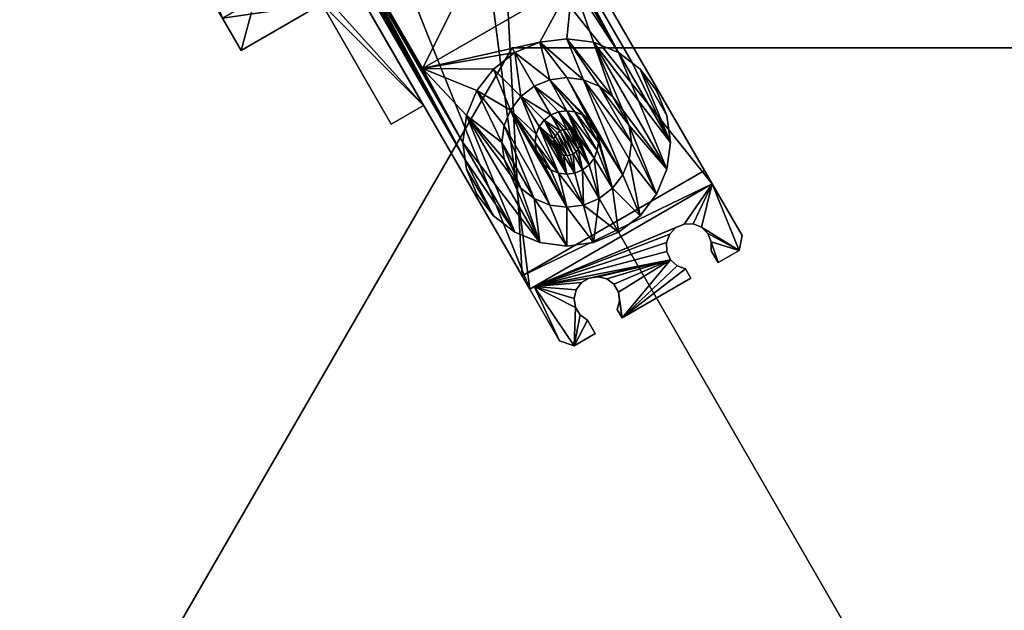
# Model space of a CAD drawing. Extents: x -0.216 to 0.216, y -0.188 to 0.188.
# Tile 33 of 81: x -0.09 to 0, y 0.027 to 0.08. Entities that reach past the tile are written whole.
import ezdxf

# ---------------------------------------------------------------- set-up
doc = ezdxf.new("R2010")
doc.units = 0

# ---------------------------------------------------------------- blocks, each defined once
blk = doc.blocks.new('hexa_link1#1')
mesh = blk.add_polyface()
corners = [(-0.063695, 0.091063, 0.09683), (-0.063285, 0.0913, 0.09683), (-0.063695, 0.091063, 0.072173), (-0.063695, 0.091063, 0.099276), (-0.066415, 0.095774, 0.09683), (-0.063285, 0.0913, 0.099276), (-0.066415, 0.095774, 0.099276), (-0.06241, 0.095, 0.099276), (-0.063047, 0.095513, 0.099276), (-0.061626, 0.094771, 0.099276), (-0.060813, 0.094862, 0.099276), (-0.060099, 0.095258, 0.099276), (-0.06241, 0.095, 0.09683), (-0.063047, 0.095513, 0.09683), (-0.061626, 0.094771, 0.09683), (-0.060813, 0.094862, 0.09683), (-0.071468, 0.080651, 0.088049), (-0.08381, 0.102028, 0.071549), (-0.077368, 0.09087, 0.071549), (-0.08085, 0.103737, 0.071549), (-0.068508, 0.08236, 0.088049), (-0.074408, 0.092579, 0.071549), (-0.08085, 0.103737, 0.088049), (-0.064106, 0.084901, 0.10613), (-0.062397, 0.08194, 0.10613), (-0.069759, 0.07769, 0.088049), (-0.069759, 0.07769, 0.070169), (-0.077368, 0.09087, 0.070169), (-0.074408, 0.092579, 0.070169), (-0.068508, 0.08236, 0.070169), (-0.061146, 0.08661, 0.070169), (-0.061146, 0.08661, 0.10613), (-0.062397, 0.08194, 0.070169)]
mesh.append_faces([[corners[k] for k in face] for face in [(0, 1, 2), (3, 4, 0), (5, 6, 3), (5, 7, 8), (5, 9, 7), (5, 10, 9), (5, 11, 10), (4, 1, 0), (12, 1, 13), (14, 1, 12), (15, 1, 14), (16, 17, 18), (19, 20, 21), (22, 16, 20), (16, 23, 20), (16, 24, 23), (24, 16, 25), (16, 26, 25), (16, 27, 26), (16, 18, 27), (18, 28, 27), (28, 18, 21), (21, 20, 28), (28, 20, 29), (20, 30, 29), (23, 30, 20), (30, 23, 31), (25, 32, 24), (32, 25, 26), (26, 29, 32), (29, 26, 27), (29, 27, 28), (32, 29, 30)]])
mesh = blk.add_polyface()
corners = [(-0.043877, 0.093647, 0.103486), (-0.033985, 0.076513, 0.10613), (-0.033985, 0.076513, 0.103486), (-0.043935, 0.093733, 0.10613), (-0.03526, 0.077492, 0.10613), (-0.04, 0.078762, 0.10613), (-0.039484, 0.083951, 0.10613), (-0.042454, 0.078439, 0.10613), (-0.037547, 0.078439, 0.10613), (-0.047016, 0.100693, 0.09683), (-0.026696, 0.065498, 0.103486), (-0.047016, 0.100693, 0.072173), (-0.046311, 0.099474, 0.070169), (-0.043877, 0.093647, 0.10613), (-0.044003, 0.093812, 0.10613), (-0.044081, 0.09388, 0.10613), (-0.044168, 0.093938, 0.10613), (-0.044261, 0.093984, 0.10613), (-0.044359, 0.094017, 0.10613), (-0.044461, 0.094037, 0.10613), (-0.044565, 0.094044, 0.10613), (-0.044668, 0.094037, 0.10613), (-0.04477, 0.094017, 0.10613), (-0.044868, 0.093984, 0.10613), (-0.044962, 0.093938, 0.10613), (-0.044692, 0.092972, 0.10613), (-0.047016, 0.100693, 0.103486), (-0.048056, 0.092151, 0.103486), (-0.047016, 0.100694, 0.099276), (-0.042688, 0.093319, 0.10613), (-0.033388, 0.084046, 0.10613), (-0.039728, 0.095028, 0.10613), (-0.036348, 0.082337, 0.10613), (-0.036348, 0.082337, 0.070169), (-0.044398, 0.09628, 0.070169), (-0.039728, 0.095028, 0.070169), (-0.033388, 0.084046, 0.070169)]
mesh.append_faces([[corners[k] for k in face] for face in [(0, 1, 2), (1, 3, 4), (5, 6, 7), (8, 6, 5), (4, 6, 8), (9, 10, 11), (11, 10, 12), (1, 0, 13), (3, 1, 13), (4, 3, 14), (4, 14, 15), (4, 15, 16), (4, 16, 17), (4, 17, 18), (4, 18, 19), (4, 19, 20), (4, 20, 21), (4, 21, 22), (4, 22, 23), (4, 23, 6), (24, 25, 6), (26, 27, 10), (28, 10, 9), (10, 28, 26), (29, 30, 31), (30, 29, 32), (29, 33, 32), (29, 34, 33), (34, 35, 33), (33, 35, 36), (35, 30, 36), (30, 35, 31), (32, 36, 30), (36, 32, 33)]])
mesh = blk.add_polyface()
corners = [(-0.043375, 0.055868, 0.103486), (-0.063695, 0.091063, 0.072173), (-0.062991, 0.089844, 0.070169), (-0.063695, 0.091063, 0.09683), (-0.046311, 0.099474, 0.070169), (-0.04408, 0.057088, 0.070169), (-0.056068, 0.087526, 0.103486), (-0.058872, 0.085907, 0.10613), (-0.056068, 0.087526, 0.10613), (-0.058872, 0.085907, 0.103486), (-0.04927, 0.067688, 0.103486), (-0.059162, 0.084822, 0.10613), (-0.059162, 0.084822, 0.103486), (-0.058402, 0.085057, 0.10613), (-0.048056, 0.092151, 0.10613), (-0.063695, 0.091063, 0.103486), (-0.055754, 0.089358, 0.10613), (-0.055991, 0.088455, 0.103486), (-0.055991, 0.088455, 0.10613), (-0.063695, 0.091063, 0.099276), (-0.04948, 0.069282, 0.10613), (-0.058958, 0.085849, 0.10613), (-0.053194, 0.076036, 0.10613), (-0.059036, 0.08578, 0.10613), (-0.04927, 0.067688, 0.10613), (-0.059105, 0.085702, 0.10613), (-0.059162, 0.085616, 0.10613), (-0.059208, 0.085523, 0.10613), (-0.059242, 0.085425, 0.10613), (-0.059262, 0.085323, 0.10613), (-0.059269, 0.085219, 0.10613), (-0.059262, 0.085116, 0.10613), (-0.059242, 0.085014, 0.10613), (-0.059208, 0.084915, 0.10613), (-0.044692, 0.092972, 0.10613), (-0.053097, 0.072667, 0.10613), (-0.062397, 0.08194, 0.10613), (-0.056057, 0.070958, 0.10613), (-0.056057, 0.070958, 0.070169), (-0.062397, 0.08194, 0.070169), (-0.053097, 0.072667, 0.070169), (-0.061146, 0.08661, 0.070169)]
mesh.append_faces([[corners[k] for k in face] for face in [(0, 1, 2), (0, 3, 1), (4, 5, 2), (6, 7, 8), (7, 6, 9), (10, 11, 12), (13, 14, 8), (6, 15, 0), (16, 17, 18), (6, 18, 17), (18, 6, 8), (8, 16, 18), (0, 19, 3), (19, 0, 15), (13, 8, 7), (20, 13, 21), (20, 22, 13), (20, 23, 24), (20, 21, 23), (24, 23, 25), (24, 25, 26), (24, 26, 27), (24, 27, 28), (24, 28, 29), (24, 29, 30), (24, 30, 31), (24, 31, 32), (24, 32, 33), (24, 33, 11), (22, 34, 13), (35, 36, 37), (36, 38, 37), (39, 40, 38), (41, 35, 40)]])
mesh = blk.add_polyface()
corners = [(-0.046311, 0.099474, 0.070169), (-0.026696, 0.065498, 0.103486), (-0.0274, 0.066718, 0.070169), (-0.04408, 0.057088, 0.070169), (-0.030843, 0.071736, 0.103486), (-0.033297, 0.075985, 0.103486), (-0.03179, 0.074022, 0.103486), (-0.03179, 0.074022, 0.10613), (-0.033297, 0.075985, 0.10613), (-0.033985, 0.076513, 0.103486), (-0.033985, 0.076513, 0.10613), (-0.04, 0.078762, 0.103486), (-0.037038, 0.074413, 0.103486), (-0.038467, 0.075005, 0.103486), (-0.03581, 0.073472, 0.103486), (-0.037547, 0.078439, 0.103486), (-0.034869, 0.072245, 0.103486), (-0.03526, 0.077492, 0.103486), (-0.030843, 0.066828, 0.103486), (-0.03052, 0.069282, 0.103486), (-0.03052, 0.069282, 0.10613), (-0.03526, 0.077492, 0.10613), (-0.037547, 0.078439, 0.10613), (-0.030843, 0.071736, 0.10613), (-0.03581, 0.073472, 0.10613), (-0.04, 0.078762, 0.10613), (-0.034869, 0.072245, 0.10613), (-0.037038, 0.074413, 0.10613), (-0.038467, 0.075005, 0.10613), (-0.042454, 0.078439, 0.10613), (-0.04, 0.075207, 0.10613), (-0.04, 0.075207, 0.103486), (-0.038467, 0.075005, 0.108269), (-0.037038, 0.074413, 0.108269), (-0.04, 0.075207, 0.108269), (-0.037953, 0.071329, 0.108269), (-0.041534, 0.075005, 0.108269)]
mesh.append_faces([[corners[k] for k in face] for face in [(0, 1, 2), (3, 0, 2), (4, 5, 6), (5, 7, 6), (7, 5, 8), (9, 8, 5), (8, 9, 10), (11, 12, 13), (11, 14, 12), (15, 14, 11), (14, 15, 16), (17, 18, 15), (9, 19, 17), (5, 19, 9), (20, 21, 22), (20, 10, 21), (20, 8, 10), (8, 23, 7), (24, 22, 25), (26, 22, 24), (12, 24, 27), (24, 25, 27), (27, 25, 28), (28, 29, 30), (13, 30, 31), (30, 13, 28), (12, 28, 13), (28, 12, 27), (27, 32, 28), (32, 27, 33), (24, 33, 27), (28, 34, 30), (34, 28, 32), (34, 35, 36)]])
mesh = blk.add_polyface()
corners = [(-0.058872, 0.085907, 0.103486), (-0.058958, 0.085849, 0.10613), (-0.058872, 0.085907, 0.10613), (-0.058958, 0.085849, 0.103486), (-0.059036, 0.08578, 0.103486), (-0.059036, 0.08578, 0.10613), (-0.059105, 0.085702, 0.10613), (-0.059105, 0.085702, 0.103486), (-0.059162, 0.085616, 0.10613), (-0.059162, 0.085616, 0.103486), (-0.059208, 0.085523, 0.10613), (-0.059208, 0.085523, 0.103486), (-0.059242, 0.085425, 0.10613), (-0.059241, 0.085425, 0.103486), (-0.059262, 0.085323, 0.103486), (-0.059262, 0.085323, 0.10613), (-0.059269, 0.085219, 0.103486), (-0.059269, 0.085219, 0.10613), (-0.059262, 0.085116, 0.103486), (-0.059262, 0.085116, 0.10613), (-0.059242, 0.085014, 0.103486), (-0.059242, 0.085014, 0.10613), (-0.059208, 0.084915, 0.103486), (-0.059208, 0.084915, 0.10613), (-0.059162, 0.084822, 0.103486), (-0.059162, 0.084822, 0.10613), (-0.055991, 0.088455, 0.103486), (-0.063695, 0.091063, 0.103486), (-0.056068, 0.087526, 0.103486), (-0.055754, 0.089358, 0.103486), (-0.055362, 0.090205, 0.103486), (-0.060099, 0.095258, 0.09683), (-0.063285, 0.0913, 0.09683), (-0.060813, 0.094862, 0.09683), (-0.058402, 0.085057, 0.10613), (-0.064106, 0.084901, 0.10613), (-0.053097, 0.072667, 0.10613), (-0.061146, 0.08661, 0.10613), (-0.062397, 0.08194, 0.10613), (-0.056057, 0.070958, 0.070169), (-0.062397, 0.08194, 0.070169), (-0.053097, 0.072667, 0.070169), (-0.061146, 0.08661, 0.070169)]
mesh.append_faces([[corners[k] for k in face] for face in [(0, 1, 2), (1, 0, 3), (4, 1, 3), (1, 4, 5), (4, 6, 5), (6, 4, 7), (7, 8, 6), (8, 7, 9), (9, 10, 8), (10, 9, 11), (11, 12, 10), (12, 11, 13), (14, 12, 13), (12, 14, 15), (16, 15, 14), (15, 16, 17), (18, 17, 16), (17, 18, 19), (20, 19, 18), (19, 20, 21), (22, 21, 20), (21, 22, 23), (24, 23, 22), (23, 24, 25), (26, 27, 28), (29, 27, 26), (30, 27, 29), (31, 32, 33), (34, 2, 1), (35, 36, 37), (38, 36, 35), (39, 38, 40), (41, 40, 42), (36, 42, 37)]])
mesh = blk.add_polyface()
corners = [(-0.043935, 0.093733, 0.103486), (-0.043877, 0.093647, 0.10613), (-0.043877, 0.093647, 0.103486), (-0.043935, 0.093733, 0.10613), (-0.044003, 0.093812, 0.103486), (-0.044003, 0.093812, 0.10613), (-0.044081, 0.09388, 0.103486), (-0.044081, 0.09388, 0.10613), (-0.044168, 0.093938, 0.103486), (-0.044168, 0.093938, 0.10613), (-0.044261, 0.093984, 0.103486), (-0.044261, 0.093984, 0.10613), (-0.044359, 0.094017, 0.103486), (-0.044359, 0.094017, 0.10613), (-0.044461, 0.094037, 0.10613), (-0.044461, 0.094037, 0.103486), (-0.044565, 0.094044, 0.10613), (-0.044668, 0.094037, 0.103486), (-0.04477, 0.094017, 0.10613), (-0.044668, 0.094037, 0.10613), (-0.04477, 0.094017, 0.103486), (-0.044868, 0.093984, 0.10613), (-0.044868, 0.093984, 0.103486), (-0.044962, 0.093938, 0.10613), (-0.044962, 0.093938, 0.103486), (-0.048056, 0.092151, 0.10613), (-0.048056, 0.092151, 0.103486), (-0.039484, 0.083951, 0.10613), (-0.044692, 0.092972, 0.10613), (-0.058402, 0.085057, 0.10613), (-0.0489, 0.09255, 0.103486), (-0.0498, 0.092795, 0.10613), (-0.0489, 0.09255, 0.10613), (-0.0498, 0.092795, 0.103486), (-0.050729, 0.09288, 0.10613), (-0.042454, 0.078439, 0.10613), (-0.053194, 0.076036, 0.10613), (-0.043375, 0.055868, 0.103486), (-0.056068, 0.087526, 0.103486)]
mesh.append_faces([[corners[k] for k in face] for face in [(0, 1, 2), (1, 0, 3), (4, 3, 0), (3, 4, 5), (6, 5, 4), (5, 6, 7), (8, 7, 6), (7, 8, 9), (10, 9, 8), (9, 10, 11), (12, 11, 10), (11, 12, 13), (12, 14, 13), (14, 12, 15), (15, 16, 14), (17, 18, 19), (18, 17, 20), (20, 21, 18), (21, 20, 22), (22, 23, 21), (23, 22, 24), (24, 25, 23), (25, 24, 26), (27, 21, 23), (28, 23, 25), (28, 25, 29), (30, 31, 32), (31, 30, 33), (33, 34, 31), (32, 26, 30), (26, 32, 25), (35, 27, 36), (28, 36, 27), (37, 26, 38)]])
mesh = blk.add_polyface()
corners = [(-0.048056, 0.092151, 0.103486), (-0.043375, 0.055868, 0.103486), (-0.026696, 0.065498, 0.103486), (-0.041534, 0.075005, 0.108269), (-0.039251, 0.072079, 0.108269), (-0.04, 0.072177, 0.108269), (-0.038552, 0.071789, 0.108269), (-0.037953, 0.071329, 0.108269), (-0.041448, 0.071789, 0.111836), (-0.040749, 0.072079, 0.108269), (-0.040749, 0.072079, 0.111836), (-0.04, 0.072177, 0.111836), (-0.039251, 0.072079, 0.111836), (-0.040313, 0.07045, 0.111836), (-0.040605, 0.070329, 0.111836), (-0.04, 0.070491, 0.111836), (-0.039687, 0.07045, 0.111836), (-0.039395, 0.070329, 0.111836), (-0.039145, 0.070137, 0.111836), (-0.038953, 0.069887, 0.111836), (-0.038953, 0.069887, 0.108269), (-0.039145, 0.070137, 0.108269), (-0.040313, 0.07045, 0.108269), (-0.040605, 0.070329, 0.108269), (-0.04, 0.070491, 0.108269), (-0.039687, 0.07045, 0.108269), (-0.039395, 0.070329, 0.108269), (-0.038791, 0.069282, 0.108269), (-0.042047, 0.071329, 0.111836), (-0.040855, 0.070137, 0.111836), (-0.040855, 0.070137, 0.108269), (-0.041047, 0.069887, 0.111836)]
mesh.append_faces([[corners[k] for k in face] for face in [(0, 1, 2), (3, 4, 5), (3, 6, 4), (3, 7, 6), (8, 9, 10), (9, 11, 10), (11, 9, 5), (5, 12, 11), (12, 5, 4), (6, 12, 4), (8, 13, 14), (8, 15, 13), (10, 15, 8), (10, 16, 15), (10, 17, 16), (10, 18, 17), (11, 18, 10), (18, 11, 19), (18, 20, 21), (14, 22, 23), (22, 14, 13), (13, 24, 22), (24, 13, 15), (15, 25, 24), (25, 15, 16), (17, 25, 16), (25, 17, 26), (18, 26, 17), (26, 18, 21), (26, 27, 25), (28, 14, 29), (30, 31, 29), (29, 23, 30), (23, 29, 14)]])
mesh = blk.add_polyface()
corners = [(-0.043375, 0.055868, 0.103486), (-0.062991, 0.089844, 0.070169), (-0.04408, 0.057088, 0.070169), (-0.04927, 0.067688, 0.103486), (-0.049157, 0.066828, 0.10613), (-0.04927, 0.067688, 0.10613), (-0.049157, 0.066829, 0.103486), (-0.046703, 0.062579, 0.103486), (-0.04948, 0.069282, 0.103486), (-0.04474, 0.061072, 0.103486), (-0.049157, 0.071736, 0.103486), (-0.045131, 0.06632, 0.103486), (-0.042454, 0.060125, 0.103486), (-0.042454, 0.060125, 0.10613), (-0.045131, 0.066319, 0.10613), (-0.049157, 0.071736, 0.10613), (-0.04821, 0.064542, 0.103486), (-0.04821, 0.064542, 0.10613), (-0.046703, 0.062579, 0.10613), (-0.04474, 0.061072, 0.10613), (-0.04948, 0.069282, 0.10613), (-0.042963, 0.064151, 0.10613), (-0.04419, 0.065092, 0.103486), (-0.04419, 0.065092, 0.10613), (-0.045723, 0.067749, 0.103486), (-0.045723, 0.067748, 0.10613), (-0.042963, 0.064151, 0.108269), (-0.04419, 0.065092, 0.108269), (-0.045131, 0.066319, 0.108269), (-0.045723, 0.067749, 0.108269), (-0.045131, 0.072245, 0.108269), (-0.042507, 0.067834, 0.108269), (-0.04, 0.063357, 0.108269), (-0.042047, 0.067235, 0.111836), (-0.042507, 0.067834, 0.111836), (-0.042797, 0.068533, 0.108269), (-0.042797, 0.068533, 0.111836), (-0.045723, 0.070816, 0.108269), (-0.041534, 0.063559, 0.108269), (-0.045925, 0.069282, 0.108269)]
mesh.append_faces([[corners[k] for k in face] for face in [(0, 1, 2), (3, 4, 5), (4, 3, 6), (3, 7, 6), (8, 9, 3), (10, 9, 8), (10, 11, 12), (13, 14, 15), (4, 16, 17), (16, 4, 6), (6, 7, 16), (18, 5, 4), (19, 20, 5), (13, 15, 20), (21, 22, 23), (11, 23, 22), (23, 11, 14), (24, 14, 11), (14, 24, 25), (26, 23, 27), (14, 27, 23), (27, 14, 28), (25, 28, 14), (28, 25, 29), (30, 31, 32), (33, 31, 34), (35, 34, 31), (36, 33, 34), (37, 38, 26), (37, 26, 39), (39, 26, 27), (39, 27, 29), (29, 27, 28)]])
mesh = blk.add_polyface()
corners = [(-0.059162, 0.084822, 0.10613), (-0.04927, 0.067688, 0.103486), (-0.04927, 0.067688, 0.10613), (-0.049157, 0.071736, 0.103486), (-0.045723, 0.067749, 0.103486), (-0.045131, 0.06632, 0.103486), (-0.045925, 0.069282, 0.103486), (-0.04821, 0.074022, 0.103486), (-0.045723, 0.070816, 0.103486), (-0.045131, 0.072245, 0.103486), (-0.049157, 0.071736, 0.10613), (-0.053194, 0.076036, 0.10613), (-0.04948, 0.069282, 0.10613), (-0.045131, 0.072245, 0.10613), (-0.04821, 0.074022, 0.10613), (-0.045723, 0.070816, 0.10613), (-0.045925, 0.069282, 0.10613), (-0.045723, 0.067748, 0.10613), (-0.045131, 0.066319, 0.10613), (-0.04419, 0.073472, 0.103486), (-0.04419, 0.073472, 0.10613), (-0.042963, 0.074413, 0.10613), (-0.045925, 0.069282, 0.108269), (-0.045723, 0.067749, 0.108269), (-0.045723, 0.070816, 0.108269), (-0.045131, 0.072245, 0.108269), (-0.04419, 0.073472, 0.108269), (-0.042797, 0.070031, 0.108269), (-0.041534, 0.063559, 0.108269), (-0.053097, 0.072667, 0.070169), (-0.056057, 0.070958, 0.10613), (-0.056057, 0.070958, 0.070169), (-0.053097, 0.072667, 0.10613)]
mesh.append_faces([[corners[k] for k in face] for face in [(0, 1, 2), (3, 4, 5), (3, 6, 4), (7, 6, 3), (7, 8, 6), (7, 9, 8), (10, 11, 12), (13, 14, 15), (15, 14, 16), (16, 14, 10), (16, 10, 17), (17, 10, 18), (6, 17, 4), (17, 6, 16), (8, 16, 6), (16, 8, 15), (8, 13, 15), (13, 8, 9), (19, 13, 9), (13, 19, 20), (19, 21, 20), (17, 22, 23), (22, 17, 16), (15, 22, 16), (22, 15, 24), (15, 25, 24), (25, 15, 13), (20, 25, 13), (25, 20, 26), (26, 27, 25), (25, 28, 24), (29, 30, 31), (30, 29, 32)]])
mesh = blk.add_polyface()
corners = [(-0.04474, 0.077492, 0.103486), (-0.041534, 0.075005, 0.103486), (-0.042963, 0.074413, 0.103486), (-0.042454, 0.078439, 0.103486), (-0.04, 0.075207, 0.103486), (-0.038467, 0.075005, 0.103486), (-0.04, 0.078762, 0.103486), (-0.038467, 0.075005, 0.10613), (-0.04, 0.078762, 0.10613), (-0.042454, 0.078439, 0.10613), (-0.04, 0.075207, 0.10613), (-0.041534, 0.075005, 0.10613), (-0.04474, 0.077492, 0.10613), (-0.042963, 0.074413, 0.10613), (-0.041534, 0.075005, 0.108269), (-0.042963, 0.074413, 0.108269), (-0.04, 0.075207, 0.108269), (-0.04, 0.072177, 0.108269), (-0.046703, 0.075985, 0.103486), (-0.045131, 0.072245, 0.103486), (-0.04821, 0.074022, 0.103486), (-0.04419, 0.073472, 0.103486), (-0.04821, 0.074022, 0.10613), (-0.053194, 0.076036, 0.10613), (-0.049157, 0.071736, 0.10613), (-0.046703, 0.075985, 0.10613), (-0.04419, 0.073472, 0.10613), (-0.045131, 0.072245, 0.10613), (-0.04419, 0.073472, 0.108269)]
mesh.append_faces([[corners[k] for k in face] for face in [(0, 1, 2), (3, 1, 0), (3, 4, 1), (3, 5, 4), (6, 5, 3), (7, 8, 9), (10, 9, 11), (11, 9, 12), (11, 12, 13), (2, 11, 13), (11, 2, 1), (1, 10, 11), (10, 1, 4), (13, 14, 15), (14, 13, 11), (11, 16, 14), (16, 11, 10), (14, 17, 15), (18, 19, 20), (18, 21, 19), (0, 21, 18), (0, 2, 21), (22, 23, 24), (25, 23, 22), (12, 23, 25), (9, 23, 12), (13, 12, 26), (26, 12, 25), (26, 25, 27), (27, 25, 22), (13, 21, 2), (26, 15, 28), (15, 26, 13)]])
mesh = blk.add_polyface()
corners = [(-0.037547, 0.078439, 0.103486), (-0.030843, 0.066828, 0.103486), (-0.034869, 0.072245, 0.103486), (-0.030843, 0.066828, 0.10613), (-0.037547, 0.078439, 0.10613), (-0.034869, 0.072245, 0.10613), (-0.034075, 0.069282, 0.103486), (-0.034277, 0.070816, 0.10613), (-0.034277, 0.070816, 0.103486), (-0.03581, 0.073472, 0.10613), (-0.03581, 0.073472, 0.103486), (-0.037038, 0.074413, 0.103486), (-0.03526, 0.061072, 0.10613), (-0.03581, 0.065092, 0.10613), (-0.037038, 0.064151, 0.10613), (-0.033297, 0.062579, 0.10613), (-0.034869, 0.06632, 0.10613), (-0.034277, 0.067749, 0.10613), (-0.034277, 0.067749, 0.103486), (-0.03581, 0.065092, 0.103486), (-0.03526, 0.061072, 0.103486), (-0.037038, 0.064151, 0.103486), (-0.034869, 0.06632, 0.103486), (-0.033297, 0.062579, 0.103486), (-0.037038, 0.074413, 0.108269), (-0.03581, 0.073472, 0.108269), (-0.034869, 0.072245, 0.108269), (-0.034277, 0.070816, 0.108269), (-0.034869, 0.06632, 0.108269), (-0.034277, 0.067749, 0.108269), (-0.03581, 0.065092, 0.108269), (-0.038467, 0.075005, 0.108269), (-0.034075, 0.069282, 0.108269), (-0.037203, 0.070031, 0.108269)]
mesh.append_faces([[corners[k] for k in face] for face in [(0, 1, 2), (3, 4, 5), (6, 7, 8), (5, 8, 7), (8, 5, 2), (9, 2, 5), (2, 9, 10), (9, 11, 10), (12, 13, 14), (15, 16, 13), (17, 6, 18), (19, 20, 21), (22, 23, 19), (22, 17, 18), (17, 22, 16), (22, 13, 16), (13, 22, 19), (21, 13, 19), (24, 9, 25), (5, 25, 9), (25, 5, 26), (7, 26, 5), (26, 7, 27), (17, 28, 29), (28, 17, 16), (16, 30, 28), (30, 16, 13), (14, 30, 13), (31, 29, 28), (31, 32, 29), (24, 27, 32), (25, 27, 24), (27, 25, 26), (33, 28, 30)]])
mesh = blk.add_polyface()
corners = [(-0.0274, 0.066718, 0.070169), (-0.026696, 0.065498, 0.103486), (-0.026696, 0.065498, 0.09683), (-0.026696, 0.065498, 0.072173), (-0.033297, 0.075985, 0.103486), (-0.030843, 0.071736, 0.103486), (-0.03052, 0.069282, 0.103486), (-0.03052, 0.069282, 0.10613), (-0.030843, 0.071736, 0.10613), (-0.03179, 0.074022, 0.103486), (-0.03179, 0.074022, 0.10613), (-0.03526, 0.077492, 0.103486), (-0.030843, 0.066828, 0.103486), (-0.030843, 0.066828, 0.10613), (-0.037547, 0.078439, 0.10613), (-0.033297, 0.075985, 0.10613), (-0.026696, 0.065498, 0.099276), (-0.023976, 0.060787, 0.09683), (-0.034277, 0.070816, 0.10613), (-0.034869, 0.072245, 0.10613), (-0.03179, 0.064542, 0.10613), (-0.034075, 0.069282, 0.10613), (-0.034075, 0.069282, 0.103486), (-0.033297, 0.062579, 0.10613), (-0.034277, 0.067749, 0.10613), (-0.034869, 0.06632, 0.10613), (-0.03179, 0.064542, 0.103486), (-0.034277, 0.067749, 0.103486), (-0.034277, 0.070816, 0.103486), (-0.034869, 0.072245, 0.103486), (-0.033297, 0.062579, 0.103486), (-0.034869, 0.06632, 0.103486), (-0.034277, 0.070816, 0.108269), (-0.034075, 0.069282, 0.108269), (-0.034277, 0.067749, 0.108269)]
mesh.append_faces([[corners[k] for k in face] for face in [(0, 1, 2), (0, 2, 3), (4, 5, 6), (5, 7, 6), (7, 5, 8), (9, 8, 5), (8, 9, 10), (11, 6, 12), (6, 13, 12), (13, 6, 7), (7, 14, 13), (8, 15, 7), (2, 16, 17), (18, 13, 19), (13, 18, 20), (20, 18, 21), (18, 22, 21), (23, 24, 25), (20, 24, 23), (20, 21, 24), (22, 24, 21), (22, 26, 27), (28, 26, 22), (28, 12, 26), (29, 12, 28), (12, 20, 26), (20, 12, 13), (20, 30, 26), (27, 30, 31), (27, 26, 30), (21, 32, 18), (32, 21, 33), (24, 33, 21), (33, 24, 34)]])
mesh = blk.add_polyface()
corners = [(-0.038467, 0.075005, 0.108269), (-0.034869, 0.06632, 0.108269), (-0.04, 0.075207, 0.108269), (-0.037038, 0.074413, 0.108269), (-0.034075, 0.069282, 0.108269), (-0.037493, 0.07073, 0.108269), (-0.037203, 0.070031, 0.108269), (-0.037953, 0.071329, 0.108269), (-0.037493, 0.07073, 0.111836), (-0.037953, 0.071329, 0.111836), (-0.037203, 0.070031, 0.111836), (-0.038552, 0.071789, 0.111836), (-0.037105, 0.069282, 0.111836), (-0.037105, 0.069282, 0.108269), (-0.037203, 0.068533, 0.108269), (-0.039251, 0.072079, 0.111836), (-0.038552, 0.071789, 0.108269), (-0.037203, 0.068533, 0.111836), (-0.04, 0.072177, 0.111836), (-0.037493, 0.067834, 0.111836), (-0.038953, 0.069887, 0.111836), (-0.038832, 0.069595, 0.111836), (-0.038953, 0.069887, 0.108269), (-0.039145, 0.070137, 0.111836), (-0.038832, 0.069595, 0.108269), (-0.039145, 0.070137, 0.108269), (-0.038791, 0.069282, 0.108269), (-0.038791, 0.069282, 0.111836), (-0.038832, 0.068969, 0.111836), (-0.038832, 0.068969, 0.108269), (-0.038953, 0.068677, 0.108269)]
mesh.append_faces([[corners[k] for k in face] for face in [(0, 1, 2), (3, 4, 0), (2, 1, 5), (5, 1, 6), (7, 2, 5), (8, 7, 5), (7, 8, 9), (10, 9, 8), (9, 10, 11), (11, 10, 12), (6, 12, 10), (12, 6, 13), (14, 12, 13), (15, 16, 11), (7, 11, 16), (11, 7, 9), (11, 12, 15), (15, 12, 17), (15, 17, 18), (18, 17, 19), (18, 19, 20), (20, 19, 21), (22, 23, 20), (24, 25, 22), (25, 24, 26), (21, 26, 24), (26, 21, 27), (28, 26, 27), (26, 28, 29), (28, 30, 29), (22, 21, 24), (21, 22, 20), (8, 6, 10), (6, 8, 5)]])
mesh = blk.add_polyface()
corners = [(-0.042963, 0.074413, 0.108269), (-0.040749, 0.072079, 0.108269), (-0.041448, 0.071789, 0.108269), (-0.04, 0.072177, 0.108269), (-0.041448, 0.071789, 0.111836), (-0.045131, 0.072245, 0.108269), (-0.042797, 0.068533, 0.108269), (-0.042507, 0.067834, 0.108269), (-0.042895, 0.069282, 0.108269), (-0.042797, 0.070031, 0.108269), (-0.04419, 0.073472, 0.108269), (-0.042507, 0.07073, 0.108269), (-0.042047, 0.071329, 0.108269), (-0.042507, 0.067834, 0.111836), (-0.042797, 0.068533, 0.111836), (-0.042895, 0.069282, 0.111836), (-0.042797, 0.070031, 0.111836), (-0.042508, 0.07073, 0.111836), (-0.042047, 0.071329, 0.111836), (-0.041047, 0.068677, 0.111836), (-0.04, 0.066387, 0.111836), (-0.041168, 0.068969, 0.111836), (-0.041209, 0.069282, 0.111836), (-0.041168, 0.069595, 0.111836), (-0.041047, 0.069887, 0.111836), (-0.040855, 0.070137, 0.111836), (-0.040605, 0.070329, 0.111836), (-0.041168, 0.068969, 0.108269), (-0.041209, 0.069282, 0.108269), (-0.040749, 0.066485, 0.111836), (-0.041448, 0.066775, 0.111836)]
mesh.append_faces([[corners[k] for k in face] for face in [(0, 1, 2), (0, 3, 1), (1, 4, 2), (5, 6, 7), (5, 8, 6), (5, 9, 8), (10, 11, 9), (10, 12, 11), (10, 2, 12), (0, 2, 10), (13, 6, 14), (8, 14, 6), (14, 8, 15), (9, 15, 8), (15, 9, 16), (11, 16, 9), (16, 11, 17), (11, 18, 17), (18, 11, 12), (12, 4, 18), (4, 12, 2), (17, 19, 20), (17, 21, 19), (17, 22, 21), (17, 23, 22), (18, 23, 17), (18, 24, 23), (18, 25, 24), (4, 26, 18), (27, 22, 28), (23, 28, 22), (17, 29, 16), (16, 29, 15), (15, 30, 14)]])
mesh = blk.add_polyface()
corners = [(-0.039145, 0.068427, 0.111836), (-0.038552, 0.066775, 0.111836), (-0.039395, 0.068235, 0.111836), (-0.039251, 0.066485, 0.108269), (-0.038467, 0.063559, 0.108269), (-0.04, 0.066387, 0.108269), (-0.040749, 0.066485, 0.108269), (-0.04, 0.063357, 0.108269), (-0.041448, 0.066775, 0.108269), (-0.042047, 0.067235, 0.108269), (-0.042507, 0.067834, 0.108269), (-0.039251, 0.066485, 0.111836), (-0.04, 0.066387, 0.111836), (-0.040749, 0.066485, 0.111836), (-0.041448, 0.066775, 0.111836), (-0.042047, 0.067235, 0.111836), (-0.039687, 0.068114, 0.111836), (-0.04, 0.068073, 0.111836), (-0.040313, 0.068114, 0.111836), (-0.040605, 0.068235, 0.111836), (-0.040855, 0.068427, 0.111836), (-0.041047, 0.068677, 0.111836), (-0.039687, 0.068114, 0.108269), (-0.039395, 0.068235, 0.108269), (-0.04, 0.068073, 0.108269), (-0.040313, 0.068114, 0.108269), (-0.042508, 0.07073, 0.111836), (-0.042895, 0.069282, 0.111836), (-0.042797, 0.068533, 0.111836), (-0.045131, 0.072245, 0.108269), (-0.041534, 0.063559, 0.108269)]
mesh.append_faces([[corners[k] for k in face] for face in [(0, 1, 2), (3, 4, 5), (5, 4, 6), (6, 7, 8), (8, 7, 9), (9, 7, 10), (5, 11, 3), (11, 5, 12), (5, 13, 12), (13, 5, 6), (8, 13, 6), (13, 8, 14), (9, 14, 8), (14, 9, 15), (10, 15, 9), (2, 1, 11), (2, 11, 16), (16, 11, 17), (17, 11, 18), (18, 11, 12), (18, 12, 19), (19, 12, 20), (20, 12, 21), (2, 22, 23), (22, 2, 16), (17, 22, 16), (22, 17, 24), (18, 24, 17), (24, 18, 25), (19, 25, 18), (26, 12, 13), (27, 13, 14), (28, 14, 15), (29, 7, 30)]])
mesh = blk.add_polyface()
corners = [(-0.04927, 0.067688, 0.103486), (-0.04474, 0.061072, 0.103486), (-0.046703, 0.062579, 0.103486), (-0.049157, 0.071736, 0.103486), (-0.042454, 0.060125, 0.103486), (-0.042454, 0.060125, 0.10613), (-0.04419, 0.065092, 0.10613), (-0.045131, 0.066319, 0.10613), (-0.042963, 0.064151, 0.10613), (-0.04, 0.059802, 0.10613), (-0.041534, 0.063559, 0.10613), (-0.04, 0.063357, 0.10613), (-0.037546, 0.060125, 0.10613), (-0.046703, 0.062579, 0.10613), (-0.04474, 0.061072, 0.10613), (-0.04821, 0.064542, 0.10613), (-0.04821, 0.064542, 0.103486), (-0.049157, 0.066828, 0.10613), (-0.04927, 0.067688, 0.10613), (-0.04948, 0.069282, 0.10613), (-0.042963, 0.064151, 0.103486), (-0.04, 0.059802, 0.103486), (-0.041534, 0.063559, 0.103486), (-0.04, 0.063357, 0.103486), (-0.037546, 0.060125, 0.103486), (-0.038467, 0.063559, 0.10613), (-0.04419, 0.065092, 0.103486), (-0.038467, 0.063559, 0.108269), (-0.04, 0.063357, 0.108269), (-0.041534, 0.063559, 0.108269), (-0.042963, 0.064151, 0.108269), (-0.040749, 0.066485, 0.108269), (-0.045131, 0.06632, 0.103486)]
mesh.append_faces([[corners[k] for k in face] for face in [(0, 1, 2), (3, 4, 1), (5, 6, 7), (5, 8, 6), (9, 8, 5), (9, 10, 8), (9, 11, 10), (12, 11, 9), (13, 1, 14), (1, 13, 2), (15, 2, 13), (2, 15, 16), (13, 17, 15), (14, 18, 13), (5, 19, 14), (20, 21, 4), (22, 21, 20), (23, 21, 22), (23, 24, 21), (25, 23, 11), (23, 10, 11), (10, 23, 22), (20, 10, 22), (10, 20, 8), (26, 8, 20), (27, 11, 28), (11, 29, 28), (29, 11, 10), (8, 29, 10), (29, 8, 30), (6, 30, 8), (31, 27, 28), (26, 4, 32), (20, 4, 26)]])
mesh = blk.add_polyface()
corners = [(-0.039145, 0.068427, 0.108269), (-0.038953, 0.068677, 0.111836), (-0.039145, 0.068427, 0.111836), (-0.039395, 0.068235, 0.111836), (-0.039395, 0.068235, 0.108269), (-0.039145, 0.070137, 0.108269), (-0.038791, 0.069282, 0.108269), (-0.039395, 0.070329, 0.108269), (-0.039687, 0.07045, 0.108269), (-0.038832, 0.068969, 0.108269), (-0.038953, 0.068677, 0.108269), (-0.04, 0.070491, 0.108269), (-0.040313, 0.07045, 0.108269), (-0.040605, 0.070329, 0.108269), (-0.040313, 0.068114, 0.108269), (-0.040605, 0.068235, 0.111836), (-0.040605, 0.068235, 0.108269), (-0.040855, 0.068427, 0.108269), (-0.040855, 0.068427, 0.111836), (-0.041047, 0.068677, 0.108269), (-0.041047, 0.068677, 0.111836), (-0.041168, 0.068969, 0.108269), (-0.041168, 0.068969, 0.111836), (-0.041209, 0.069282, 0.111836), (-0.041209, 0.069282, 0.108269), (-0.041168, 0.069595, 0.111836), (-0.041168, 0.069595, 0.108269), (-0.041047, 0.069887, 0.111836), (-0.041047, 0.069887, 0.108269), (-0.040855, 0.070137, 0.108269), (-0.039687, 0.068114, 0.108269), (-0.04, 0.068073, 0.108269)]
mesh.append_faces([[corners[k] for k in face] for face in [(0, 1, 2), (3, 0, 2), (0, 3, 4), (5, 6, 7), (8, 6, 9), (8, 9, 10), (8, 10, 11), (11, 10, 12), (12, 10, 0), (12, 0, 4), (12, 4, 13), (14, 15, 16), (15, 17, 16), (17, 15, 18), (18, 19, 17), (19, 18, 20), (20, 21, 19), (21, 20, 22), (23, 21, 22), (24, 25, 26), (27, 26, 25), (26, 27, 28), (27, 29, 28), (13, 4, 30), (13, 30, 29), (29, 30, 31), (29, 31, 28), (28, 31, 26), (26, 31, 14), (26, 14, 16), (26, 16, 24), (24, 16, 21), (21, 16, 17), (21, 17, 19)]])
mesh = blk.add_polyface()
corners = [(-0.03581, 0.065092, 0.10613), (-0.037038, 0.064151, 0.103486), (-0.037038, 0.064151, 0.10613), (-0.03581, 0.065092, 0.108269), (-0.037037, 0.064151, 0.108269), (-0.037203, 0.070031, 0.108269), (-0.037105, 0.069282, 0.108269), (-0.037203, 0.068533, 0.108269), (-0.037493, 0.067834, 0.108269), (-0.037953, 0.067235, 0.108269), (-0.038552, 0.066775, 0.108269), (-0.037105, 0.069282, 0.111836), (-0.037203, 0.068533, 0.111836), (-0.037493, 0.067834, 0.111836), (-0.037953, 0.067235, 0.111836), (-0.038552, 0.066775, 0.111836), (-0.038832, 0.069595, 0.111836), (-0.038791, 0.069282, 0.111836), (-0.038832, 0.068969, 0.111836), (-0.038953, 0.068677, 0.111836), (-0.039145, 0.068427, 0.111836), (-0.038953, 0.068677, 0.108269), (-0.039145, 0.068427, 0.108269), (-0.038467, 0.063559, 0.10613), (-0.038467, 0.063559, 0.103486), (-0.04, 0.063357, 0.103486), (-0.038467, 0.063559, 0.108269), (-0.04, 0.063357, 0.10613), (-0.039251, 0.066485, 0.108269), (-0.039251, 0.066485, 0.111836)]
mesh.append_faces([[corners[k] for k in face] for face in [(0, 1, 2), (3, 2, 4), (5, 3, 6), (6, 3, 7), (7, 3, 8), (8, 3, 4), (8, 4, 9), (9, 4, 10), (11, 7, 12), (7, 13, 12), (13, 7, 8), (8, 14, 13), (14, 8, 9), (10, 14, 9), (14, 10, 15), (16, 13, 14), (16, 14, 17), (17, 14, 18), (18, 14, 19), (19, 14, 15), (19, 15, 20), (21, 18, 19), (19, 22, 21), (1, 23, 2), (23, 1, 24), (25, 23, 24), (2, 26, 4), (26, 2, 23), (27, 26, 23), (10, 4, 26), (10, 26, 28), (10, 29, 15), (29, 10, 28)]])
mesh = blk.add_polyface()
corners = [(-0.026696, 0.065498, 0.072173), (-0.04408, 0.057088, 0.070169), (-0.0274, 0.066718, 0.070169), (-0.026696, 0.065498, 0.09683), (-0.043375, 0.055868, 0.072173), (-0.029266, 0.06182, 0.099276), (-0.026696, 0.065498, 0.099276), (-0.042965, 0.056105, 0.099276), (-0.026696, 0.065498, 0.103486), (-0.029266, 0.06182, 0.09683), (-0.042965, 0.056105, 0.09683), (-0.028445, 0.061832, 0.09683), (-0.030019, 0.061491, 0.09683), (-0.030019, 0.061491, 0.099276), (-0.030587, 0.060897, 0.09683), (-0.030587, 0.060897, 0.099276), (-0.03088, 0.06013, 0.09683), (-0.03088, 0.06013, 0.099276), (-0.030854, 0.059309, 0.099276), (-0.030854, 0.059309, 0.09683), (-0.030512, 0.058562, 0.099276), (-0.030512, 0.058562, 0.09683), (-0.029908, 0.058005, 0.099276), (-0.029908, 0.058005, 0.09683), (-0.029136, 0.057725, 0.099276), (-0.029136, 0.057725, 0.09683), (-0.028639, 0.056865, 0.099276), (-0.034927, 0.053235, 0.09683), (-0.028639, 0.056865, 0.09683), (-0.034927, 0.053235, 0.099276), (-0.033297, 0.062579, 0.103486), (-0.03179, 0.064542, 0.10613), (-0.033297, 0.062579, 0.10613), (-0.03526, 0.061072, 0.103486), (-0.035276, 0.055608, 0.099276), (-0.03569, 0.056312, 0.099276), (-0.03569, 0.056312, 0.09683), (-0.035276, 0.055608, 0.09683)]
mesh.append_faces([[corners[k] for k in face] for face in [(0, 1, 2), (3, 4, 0), (5, 6, 7), (8, 7, 6), (3, 9, 10), (11, 5, 9), (5, 12, 9), (12, 5, 13), (13, 14, 12), (14, 13, 15), (15, 16, 14), (16, 15, 17), (18, 16, 17), (16, 18, 19), (20, 19, 18), (19, 20, 21), (22, 21, 20), (21, 22, 23), (24, 23, 22), (23, 24, 25), (26, 27, 28), (24, 29, 26), (29, 24, 22), (29, 22, 20), (23, 27, 21), (25, 27, 23), (27, 25, 28), (30, 31, 32), (32, 33, 30), (27, 26, 29), (29, 20, 34), (20, 35, 34), (36, 21, 37), (21, 27, 37)]])
mesh = blk.add_polyface()
corners = [(-0.029266, 0.06182, 0.099276), (-0.042965, 0.056105, 0.099276), (-0.030019, 0.061491, 0.099276), (-0.042965, 0.056105, 0.09683), (-0.029266, 0.06182, 0.09683), (-0.030019, 0.061491, 0.09683), (-0.033297, 0.062579, 0.10613), (-0.03581, 0.065092, 0.10613), (-0.03526, 0.061072, 0.10613), (-0.03526, 0.061072, 0.103486), (-0.03581, 0.065092, 0.103486), (-0.033297, 0.062579, 0.103486), (-0.04408, 0.057088, 0.070169), (-0.026696, 0.065498, 0.072173), (-0.043375, 0.055868, 0.072173), (-0.026696, 0.065498, 0.09683), (-0.043375, 0.055868, 0.09683), (-0.043375, 0.055868, 0.103486), (-0.026696, 0.065498, 0.103486), (-0.030587, 0.060897, 0.099276), (-0.03088, 0.06013, 0.099276), (-0.030854, 0.059309, 0.099276), (-0.030512, 0.058562, 0.099276), (-0.037944, 0.056886, 0.099276), (-0.030512, 0.058562, 0.09683), (-0.037945, 0.056886, 0.09683), (-0.030854, 0.059309, 0.09683), (-0.03088, 0.06013, 0.09683), (-0.030587, 0.060897, 0.09683), (-0.036344, 0.056803, 0.099276), (-0.03569, 0.056312, 0.099276), (-0.037136, 0.057005, 0.099276), (-0.037136, 0.057005, 0.09683), (-0.036344, 0.056803, 0.09683), (-0.03569, 0.056312, 0.09683), (-0.037546, 0.060125, 0.10613), (-0.038467, 0.063559, 0.10613), (-0.04, 0.063357, 0.10613), (-0.037038, 0.064151, 0.10613), (-0.037546, 0.060125, 0.103486), (-0.04, 0.059802, 0.10613), (-0.038467, 0.063559, 0.103486), (-0.04, 0.063357, 0.103486), (-0.037038, 0.064151, 0.103486)]
mesh.append_faces([[corners[k] for k in face] for face in [(0, 1, 2), (3, 4, 5), (6, 7, 8), (9, 6, 8), (10, 11, 9), (12, 13, 14), (14, 15, 16), (17, 1, 18), (16, 15, 3), (2, 1, 19), (19, 1, 20), (20, 1, 21), (21, 1, 22), (22, 1, 23), (3, 24, 25), (3, 26, 24), (3, 27, 26), (3, 28, 27), (3, 5, 28), (22, 29, 30), (22, 31, 29), (22, 23, 31), (25, 24, 32), (32, 24, 33), (33, 24, 34), (35, 36, 37), (8, 36, 35), (8, 38, 36), (35, 9, 8), (9, 35, 39), (40, 39, 35), (41, 39, 42), (43, 39, 41), (43, 9, 39)]])
mesh = blk.add_polyface()
corners = [(-0.023976, 0.060787, 0.09683), (-0.026696, 0.065498, 0.099276), (-0.023976, 0.060787, 0.099276), (-0.024241, 0.059404, 0.099276), (-0.027683, 0.061525, 0.099276), (-0.028445, 0.061832, 0.099276), (-0.029266, 0.06182, 0.099276), (-0.026696, 0.065498, 0.09683), (-0.028445, 0.061832, 0.09683), (-0.029266, 0.06182, 0.09683), (-0.027683, 0.061525, 0.09683), (-0.024241, 0.059404, 0.09683), (-0.026166, 0.058293, 0.09683), (-0.026166, 0.058293, 0.099276), (-0.026783, 0.060189, 0.099276), (-0.027099, 0.060948, 0.099276), (-0.027099, 0.060948, 0.09683), (-0.028639, 0.056865, 0.099276), (-0.029136, 0.057725, 0.09683), (-0.029136, 0.057725, 0.099276), (-0.028639, 0.056865, 0.09683), (-0.026783, 0.060189, 0.09683), (-0.026786, 0.059368, 0.09683), (-0.026786, 0.059368, 0.099276)]
mesh.append_faces([[corners[k] for k in face] for face in [(0, 1, 2), (1, 3, 2), (3, 1, 4), (4, 1, 5), (5, 1, 6), (7, 8, 9), (7, 10, 8), (7, 11, 10), (11, 7, 0), (0, 3, 11), (3, 0, 2), (3, 12, 11), (12, 3, 13), (3, 14, 13), (14, 3, 15), (3, 4, 15), (4, 16, 15), (16, 4, 10), (5, 10, 4), (10, 5, 8), (6, 8, 5), (17, 18, 19), (18, 17, 20), (10, 11, 16), (11, 21, 16), (21, 11, 12), (21, 12, 22), (12, 23, 22), (23, 12, 13), (13, 14, 23), (14, 22, 23), (22, 14, 21), (15, 21, 14), (21, 15, 16)]])
mesh = blk.add_polyface()
corners = [(-0.043375, 0.055868, 0.103486), (-0.04408, 0.057088, 0.070169), (-0.043375, 0.055868, 0.09683), (-0.043375, 0.055868, 0.072173), (-0.042965, 0.056105, 0.099276), (-0.043375, 0.055868, 0.099276), (-0.037944, 0.056886, 0.099276), (-0.038645, 0.056465, 0.099276), (-0.03913, 0.055807, 0.099276), (-0.039324, 0.055013, 0.099276), (-0.039197, 0.054205, 0.099276), (-0.039325, 0.050696, 0.099276), (-0.040656, 0.051157, 0.099276), (-0.040656, 0.051157, 0.09683), (-0.042965, 0.056105, 0.09683), (-0.039325, 0.050696, 0.09683), (-0.039197, 0.054205, 0.09683), (-0.039324, 0.055013, 0.09683), (-0.03913, 0.055807, 0.09683), (-0.038645, 0.056465, 0.09683), (-0.037945, 0.056886, 0.09683), (-0.03877, 0.053509, 0.09683), (-0.03877, 0.053509, 0.099276), (-0.037546, 0.060125, 0.103486), (-0.04, 0.059802, 0.10613), (-0.04, 0.059802, 0.103486), (-0.042454, 0.060125, 0.10613), (-0.042454, 0.060125, 0.103486), (-0.04474, 0.061072, 0.10613), (-0.04474, 0.061072, 0.103486)]
mesh.append_faces([[corners[k] for k in face] for face in [(0, 1, 2), (3, 2, 1), (4, 0, 5), (6, 4, 7), (7, 4, 8), (8, 4, 9), (9, 4, 10), (10, 4, 11), (11, 4, 12), (12, 4, 5), (5, 13, 12), (13, 5, 2), (14, 13, 2), (14, 15, 13), (14, 16, 15), (14, 17, 16), (14, 18, 17), (14, 19, 18), (14, 20, 19), (8, 17, 18), (17, 8, 9), (10, 17, 9), (17, 10, 16), (10, 21, 16), (11, 22, 10), (12, 15, 11), (15, 12, 13), (21, 15, 16), (23, 24, 25), (26, 25, 24), (25, 26, 27), (28, 27, 26), (27, 28, 29)]])
mesh = blk.add_polyface()
corners = [(-0.037945, 0.056886, 0.09683), (-0.037136, 0.057005, 0.099276), (-0.037944, 0.056886, 0.099276), (-0.037136, 0.057005, 0.09683), (-0.035276, 0.055608, 0.09683), (-0.034927, 0.053235, 0.09683), (-0.035165, 0.054798, 0.09683), (-0.035373, 0.054008, 0.09683), (-0.035373, 0.054008, 0.099276), (-0.034927, 0.053235, 0.099276), (-0.035165, 0.054798, 0.099276), (-0.035276, 0.055608, 0.099276), (-0.03569, 0.056312, 0.099276), (-0.03569, 0.056312, 0.09683), (-0.036344, 0.056803, 0.099276), (-0.036344, 0.056803, 0.09683), (-0.038645, 0.056465, 0.09683), (-0.038645, 0.056465, 0.099276), (-0.03913, 0.055807, 0.09683), (-0.03913, 0.055807, 0.099276), (-0.03877, 0.053509, 0.09683), (-0.039197, 0.054205, 0.099276), (-0.03877, 0.053509, 0.099276), (-0.039325, 0.050696, 0.099276), (-0.038107, 0.05303, 0.099276), (-0.037401, 0.051807, 0.099276), (-0.037401, 0.051807, 0.09683), (-0.039325, 0.050696, 0.09683), (-0.038107, 0.05303, 0.09683)]
mesh.append_faces([[corners[k] for k in face] for face in [(0, 1, 2), (1, 0, 3), (4, 5, 6), (6, 5, 7), (5, 8, 7), (8, 5, 9), (9, 10, 8), (9, 11, 10), (4, 10, 11), (10, 4, 6), (7, 10, 6), (10, 7, 8), (12, 4, 11), (4, 12, 13), (14, 13, 12), (13, 14, 15), (1, 15, 14), (15, 1, 3), (2, 16, 0), (16, 2, 17), (17, 18, 16), (18, 17, 19), (20, 21, 22), (23, 24, 22), (24, 23, 25), (23, 26, 25), (26, 23, 27), (27, 28, 26), (28, 27, 20), (20, 24, 28), (24, 20, 22), (25, 28, 24), (28, 25, 26)]])
blk = doc.blocks.new('hexa_body')
mesh = blk.add_polyface()
corners = [(0, 0, 0.06915), (0.09, 0, 0.06915), (0.045, 0.077942, 0.06915), (0.09, 0, 0.06665), (0, 0, 0.06665), (0.045, 0.077942, 0.06665), (-0.045, 0.077942, 0.06915), (-0.045, 0.077942, 0.06665), (-0.09, 0, 0.06915), (-0.09, 0, 0.06665), (-0.045, -0.077942, 0.06915), (-0.045, -0.077942, 0.06665), (0.045, -0.077942, 0.06915), (0.045, -0.077942, 0.06665), (0, 0, 0.10915), (0.09, 0, 0.10915), (0.045, 0.077942, 0.10915), (0.09, 0, 0.10665), (0, 0, 0.10665), (0.045, 0.077942, 0.10665), (-0.045, 0.077942, 0.10915), (-0.045, 0.077942, 0.10665), (-0.09, 0, 0.10915), (-0.09, 0, 0.10665), (-0.045, -0.077942, 0.10915), (-0.045, -0.077942, 0.10665), (0.045, -0.077942, 0.10915), (0.045, -0.077942, 0.10665)]
mesh.append_faces([[corners[k] for k in face] for face in [(0, 1, 2), (3, 4, 5), (1, 3, 2), (3, 5, 2), (0, 2, 6), (5, 4, 7), (2, 5, 6), (5, 7, 6), (0, 6, 8), (7, 4, 9), (6, 7, 8), (7, 9, 8), (0, 8, 10), (9, 4, 11), (8, 9, 10), (9, 11, 10), (0, 10, 12), (11, 4, 13), (10, 11, 12), (11, 13, 12), (0, 12, 1), (13, 4, 3), (12, 13, 1), (13, 3, 1), (14, 15, 16), (17, 18, 19), (15, 17, 16), (17, 19, 16), (14, 16, 20), (19, 18, 21), (16, 19, 20), (19, 21, 20), (14, 20, 22), (21, 18, 23), (20, 21, 22), (21, 23, 22), (14, 22, 24), (23, 18, 25), (22, 23, 24), (23, 25, 24), (14, 24, 26), (25, 18, 27), (24, 25, 26), (25, 27, 26), (14, 26, 15), (27, 18, 17), (26, 27, 15), (27, 17, 15)]])

msp = doc.modelspace()

# ---------------------------------------------------------------- block references
for name in ['hexa_link1#1', 'hexa_body']:
    msp.add_blockref(name, (0, 0))

doc.saveas('drawing.dxf')
